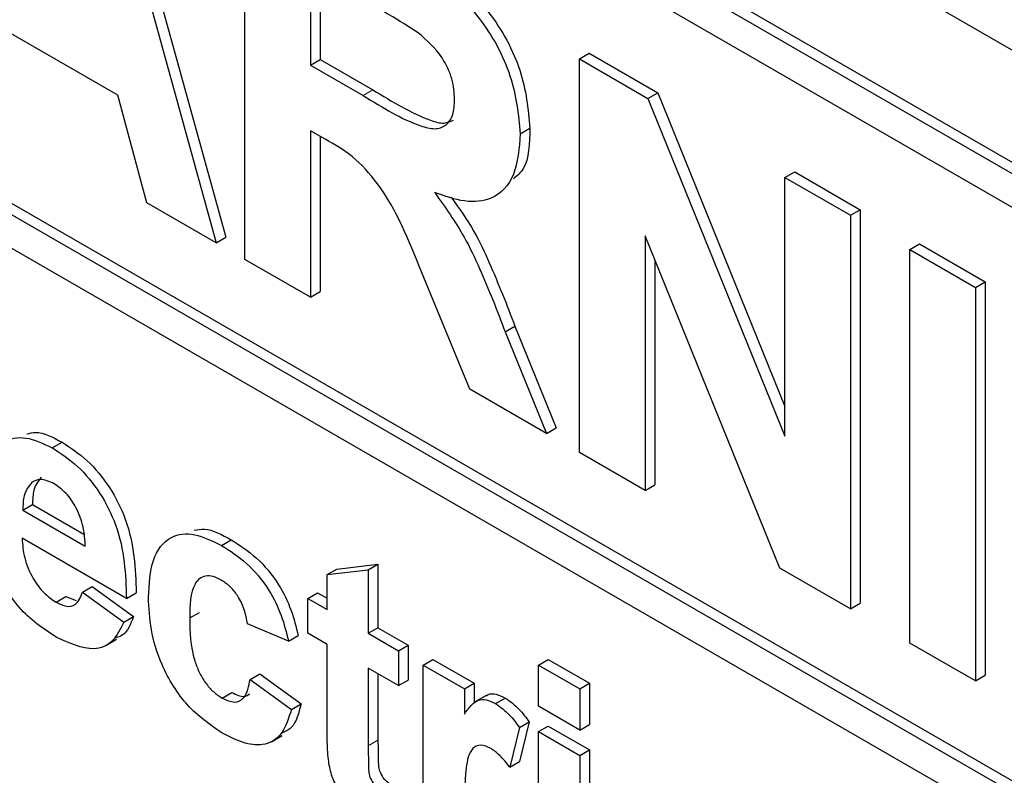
# Paper-space layout 'Blatt2' of a CAD drawing. Header units: millimetres. Extents: x 5 to 418, y 2 to 292.
# Tile 29 of 103: x 120.534 to 121.725, y 184.473 to 185.387. Entities that reach past the tile are written whole.
import ezdxf

# ---------------------------------------------------------------- set-up
doc = ezdxf.new("R2010")
doc.units = ezdxf.units.MM

psp = doc.layouts.new('Blatt2')

# ---------------------------------------------------------------- linework, layer by layer
at = {"color": 7, "linetype": 'Continuous', "lineweight": 25}
for p, q in [((117.174, 187.9833), (123.1255, 184.5476)), ((123.096, 184.4285), (117.2035, 187.8302)), ((123.0842, 184.4217), (117.1917, 187.8234)), ((123.0842, 184.3809), (118.7002, 186.9118)), ((118.712, 186.211), (123.1667, 183.6393)), ((118.7002, 186.2042), (123.1667, 183.6257)), ((123.1667, 183.5849), (118.7002, 186.1634)), ((120.6151, 185.6838), (120.7717, 185.1171)), ((120.6268, 185.6906), (120.7835, 185.1239)), ((120.8064, 185.0971), (120.8064, 185.5734)), ((120.8857, 185.4482), (120.8857, 185.3322)), ((120.8975, 185.4414), (120.8975, 185.339)), ((120.6528, 185.2956), (120.4945, 185.387)), ((121.2113, 185.3397), (121.2231, 185.3465)), ((121.2231, 185.3465), (121.3059, 185.2986)), ((120.8857, 185.3322), (120.8975, 185.339)), ((120.8975, 185.339), (120.9614, 185.3021)), ((121.2113, 184.8633), (121.2113, 185.3397)), ((121.2113, 185.3397), (121.2941, 185.2918)), ((120.8857, 185.3322), (120.9496, 185.2953)), ((120.6876, 185.1656), (120.6528, 185.2956)), ((121.2941, 185.2918), (121.3059, 185.2986)), ((121.2941, 185.2918), (121.4598, 184.8832)), ((121.3059, 185.2986), (121.4598, 184.9191)), ((120.9035, 185.2425), (120.8857, 185.2528)), ((120.8857, 185.2528), (120.8857, 185.0513)), ((121.1396, 185.2491), (121.1513, 185.2559)), ((120.8975, 185.246), (120.8975, 185.0581)), ((121.4598, 185.1962), (121.4716, 185.203)), ((121.4598, 185.1962), (121.5391, 185.1504)), ((121.4598, 184.8832), (121.4598, 185.1962)), ((121.4716, 185.203), (121.5509, 185.1572)), ((120.7717, 185.1171), (120.6876, 185.1656)), ((121.5391, 185.1504), (121.5509, 185.1572)), ((121.5509, 185.1572), (121.5509, 184.6809)), ((121.5391, 185.1504), (121.5391, 184.6741)), ((120.7717, 185.1171), (120.7835, 185.1239)), ((121.4538, 184.7233), (121.2906, 185.1257)), ((121.2906, 185.1257), (121.2906, 184.8175)), ((121.6108, 185.109), (121.6226, 185.1158)), ((121.6108, 185.109), (121.6902, 185.0632)), ((121.6108, 184.6327), (121.6108, 185.109)), ((121.6226, 185.1158), (121.702, 185.07)), ((120.8857, 185.0513), (120.8064, 185.0971)), ((121.3024, 185.0967), (121.3024, 184.8244)), ((121.0786, 184.9399), (121.0199, 185.0819)), ((121.6902, 185.0632), (121.702, 185.07)), ((121.6902, 185.0632), (121.6902, 184.5869)), ((121.702, 185.07), (121.702, 184.5937)), ((120.8857, 185.0513), (120.8975, 185.0581)), ((121.1213, 185.0095), (121.1331, 185.0164)), ((121.1331, 185.0164), (121.1831, 184.8932)), ((121.1213, 185.0095), (121.1713, 184.8864)), ((121.1713, 184.8864), (121.0786, 184.9399)), ((121.1713, 184.8864), (121.1831, 184.8932)), ((120.5734, 184.869), (120.5852, 184.8758)), ((121.2906, 184.8175), (121.2113, 184.8633)), ((121.2906, 184.8175), (121.3024, 184.8244)), ((120.5377, 184.7937), (120.5495, 184.8005)), ((120.5495, 184.8005), (120.6116, 184.7646)), ((120.5377, 184.7937), (120.6133, 184.75)), ((120.6631, 184.6867), (120.5368, 184.7596)), ((120.7781, 184.7509), (120.7899, 184.7577)), ((120.9176, 184.7223), (120.9674, 184.7281)), ((120.9557, 184.7213), (120.9674, 184.7281)), ((120.9674, 184.7281), (120.9674, 184.6513)), ((120.9058, 184.7155), (120.9176, 184.7223)), ((120.9058, 184.7155), (120.9557, 184.7213)), ((120.9058, 184.6733), (120.9058, 184.7155)), ((120.9557, 184.7213), (120.9557, 184.6445)), ((121.5391, 184.6741), (121.4538, 184.7233)), ((120.61, 184.6944), (120.6217, 184.7012)), ((120.61, 184.6944), (120.6598, 184.6579)), ((120.6217, 184.7012), (120.6716, 184.6647)), ((120.6631, 184.6867), (120.6749, 184.6935)), ((120.8825, 184.6867), (120.8943, 184.6935)), ((120.8943, 184.6935), (120.9058, 184.6869)), ((120.578, 184.6821), (120.5898, 184.6889)), ((120.5898, 184.6889), (120.6022, 184.6842)), ((120.8825, 184.6445), (120.8825, 184.6867)), ((120.8825, 184.6867), (120.9058, 184.6733)), ((121.5391, 184.6741), (121.5509, 184.6809)), ((120.7396, 184.6631), (120.7514, 184.6699)), ((120.6598, 184.6579), (120.6716, 184.6647)), ((120.8593, 184.6349), (120.8094, 184.656)), ((120.9058, 184.6311), (120.8825, 184.6445)), ((120.9557, 184.6445), (120.9674, 184.6513)), ((120.9557, 184.6445), (120.9922, 184.6234)), ((120.9674, 184.6513), (121.004, 184.6302)), ((120.638, 184.6298), (120.6512, 184.6374)), ((120.8593, 184.6349), (120.871, 184.6417)), ((121.6902, 184.5869), (121.6108, 184.6327)), ((120.9058, 184.5341), (120.9058, 184.6311)), ((120.9922, 184.6234), (121.004, 184.6302)), ((120.9922, 184.6234), (120.9922, 184.5812)), ((121.004, 184.6302), (121.004, 184.588)), ((121.0221, 184.6061), (121.0339, 184.6129)), ((121.0339, 184.6129), (121.0838, 184.5841)), ((121.1617, 184.6061), (121.1735, 184.6129)), ((121.1735, 184.6129), (121.2234, 184.5842)), ((120.9922, 184.5812), (120.9557, 184.6023)), ((120.9557, 184.6023), (120.9557, 184.5082)), ((121.0221, 184.3873), (121.0221, 184.6061)), ((121.0221, 184.6061), (121.072, 184.5773)), ((121.1617, 184.6061), (121.2116, 184.5774)), ((121.1617, 184.5562), (121.1617, 184.6061)), ((120.8127, 184.5888), (120.8245, 184.5956)), ((120.8127, 184.5888), (120.8626, 184.5524)), ((120.8245, 184.5956), (120.8744, 184.5592)), ((120.9674, 184.5955), (120.9674, 184.515)), ((120.9922, 184.5812), (121.004, 184.588)), ((121.072, 184.5773), (121.0838, 184.5841)), ((121.0838, 184.5841), (121.0838, 184.56)), ((121.2116, 184.5774), (121.2234, 184.5842)), ((121.2234, 184.5842), (121.2234, 184.5343)), ((121.6902, 184.5869), (121.702, 184.5937)), ((120.7788, 184.5662), (120.7905, 184.573)), ((121.072, 184.5773), (121.072, 184.5468)), ((121.2116, 184.5774), (121.2116, 184.5275)), ((121.0983, 184.5692), (121.0851, 184.5616)), ((121.1097, 184.5594), (121.1214, 184.5662)), ((120.8626, 184.5524), (120.8744, 184.5592)), ((121.2116, 184.5275), (121.1617, 184.5562)), ((121.1385, 184.5307), (121.1503, 184.5375)), ((121.1503, 184.5375), (121.1386, 184.4895)), ((121.1385, 184.5307), (121.1268, 184.4826)), ((121.1617, 184.5255), (121.1735, 184.5323)), ((121.1617, 184.5255), (121.2116, 184.4968)), ((121.1617, 184.3067), (121.1617, 184.5255)), ((121.1735, 184.5323), (121.2234, 184.5036)), ((121.2116, 184.5275), (121.2234, 184.5343)), ((120.8384, 184.5132), (120.8517, 184.5209)), ((121.2116, 184.4968), (121.2234, 184.5036)), ((121.2234, 184.5036), (121.2234, 184.2848)), ((121.1268, 184.4826), (121.1386, 184.4895)), ((121.2116, 184.4968), (121.2116, 184.278))]:
    psp.add_line(p, q, dxfattribs=at)
at = {"color": 7, "linetype": 'Continuous', "lineweight": 18}
for p, q in [((120.9496, 185.2953), (120.9614, 185.3021)), ((120.9557, 184.5082), (120.9674, 184.515))]:
    psp.add_line(p, q, dxfattribs=at)
at = {"color": 7, "linetype": 'Continuous', "lineweight": 25}
for points, knots in [([(120.9913, 185.4802), (121.01, 185.4691), (121.0474, 185.4469), (121.0951, 185.4079), (121.1242, 185.3626), (121.1457, 185.3138), (121.1491, 185.279), (121.1513, 185.2559)], [0, 0, 0, 0, 0.2511382, 0.5005379, 0.6257426, 0.7510544, 1, 1, 1, 1]), ([(120.9795, 185.4734), (120.9982, 185.4623), (121.0356, 185.4401), (121.0833, 185.4011), (121.1124, 185.3558), (121.1339, 185.307), (121.1373, 185.2722), (121.1396, 185.2491)], [0, 0, 0, 0, 0.2511382, 0.5005379, 0.6257426, 0.7510544, 1, 1, 1, 1]), ([(121.0162, 185.3714), (121.0044, 185.3787), (120.9834, 185.3919), (120.9624, 185.404), (120.9532, 185.4093)], [0, 0, 0, 0, 0.559921, 1, 1, 1, 1]), ([(121.0602, 185.2907), (121.0597, 185.2988), (121.0586, 185.3149), (121.0435, 185.3471), (121.0265, 185.3622), (121.0162, 185.3714)], [0, 0, 0, 0, 0.281084, 0.561281, 1, 1, 1, 1]), ([(120.9614, 185.3021), (120.9846, 185.288), (121.0136, 185.2704), (121.0472, 185.2603), (121.0552, 185.264), (121.0588, 185.2656)], [0, 0, 0, 0, 0.687726, 0.859085, 1, 1, 1, 1]), ([(120.9496, 185.2953), (120.973, 185.2809), (121.0021, 185.2629), (121.0362, 185.2537), (121.0503, 185.2582), (121.0591, 185.2711), (121.0599, 185.2842), (121.0602, 185.2907)], [0, 0, 0, 0, 0.500908, 0.625718, 0.750365, 0.875021, 1, 1, 1, 1]), ([(121.1513, 185.2559), (121.1508, 185.2372), (121.1501, 185.2106), (121.1358, 185.1982), (121.1316, 185.1946)], [0, 0, 0, 0, 0.702184, 1, 1, 1, 1]), ([(121.0199, 185.0819), (121.0051, 185.1194), (120.9844, 185.1715), (120.9369, 185.2237), (120.9147, 185.2362), (120.9035, 185.2425)], [0, 0, 0, 0, 0.560986, 0.779305, 1, 1, 1, 1]), ([(121.1396, 185.2491), (121.1382, 185.2315), (121.1355, 185.1963), (121.1086, 185.1684), (121.0728, 185.1651), (121.0484, 185.1736), (121.0361, 185.1778)], [0, 0, 0, 0, 0.279943, 0.558974, 0.779184, 1, 1, 1, 1]), ([(121.0361, 185.1778), (121.0487, 185.1602), (121.0694, 185.1312), (121.0906, 185.0862), (121.1065, 185.048), (121.1164, 185.0224), (121.1213, 185.0095)], [0, 0, 0, 0, 0.339561, 0.559573, 0.779778, 1, 1, 1, 1]), ([(121.0561, 185.1722), (121.0657, 185.1587), (121.0835, 185.1336), (121.1023, 185.093), (121.1183, 185.0548), (121.1282, 185.0292), (121.1331, 185.0164)], [0, 0, 0, 0, 0.283889, 0.522448, 0.761214, 1, 1, 1, 1]), ([(120.487, 184.8041), (120.4878, 184.8196), (120.4895, 184.8507), (120.5104, 184.878), (120.5407, 184.8844), (120.5625, 184.8741), (120.5734, 184.869)], [0, 0, 0, 0, 0.280671, 0.559803, 0.779762, 1, 1, 1, 1]), ([(120.5427, 184.8858), (120.5461, 184.8867), (120.5584, 184.8901), (120.574, 184.8818), (120.5852, 184.8758)], [0, 0, 0, 0, 0.280478, 1, 1, 1, 1]), ([(120.5852, 184.8758), (120.5955, 184.869), (120.616, 184.8556), (120.6438, 184.8221), (120.6724, 184.7644), (120.6739, 184.7227), (120.6749, 184.6935)], [0, 0, 0, 0, 0.1873745, 0.3743047, 0.5612618, 1, 1, 1, 1]), ([(120.5734, 184.869), (120.5837, 184.8622), (120.6043, 184.8488), (120.632, 184.8153), (120.6606, 184.7576), (120.6621, 184.7159), (120.6631, 184.6867)], [0, 0, 0, 0, 0.1873745, 0.3743047, 0.5612618, 1, 1, 1, 1]), ([(120.5483, 184.8268), (120.5447, 184.8222), (120.5382, 184.8138), (120.5379, 184.7998), (120.5377, 184.7937)], [0, 0, 0, 0, 0.558284, 1, 1, 1, 1]), ([(120.5757, 184.8255), (120.5698, 184.8281), (120.5592, 184.8328), (120.5516, 184.8287), (120.5483, 184.8268)], [0, 0, 0, 0, 0.558878, 1, 1, 1, 1]), ([(120.5601, 184.8336), (120.5565, 184.829), (120.55, 184.8206), (120.5496, 184.8066), (120.5495, 184.8005)], [0, 0, 0, 0, 0.558284, 1, 1, 1, 1]), ([(120.6133, 184.75), (120.6129, 184.7575), (120.612, 184.7725), (120.6036, 184.7956), (120.5905, 184.815), (120.5806, 184.822), (120.5757, 184.8255)], [0, 0, 0, 0, 0.280983, 0.560279, 0.780219, 1, 1, 1, 1]), ([(120.6897, 184.6884), (120.6906, 184.7041), (120.6923, 184.7354), (120.7134, 184.7632), (120.7451, 184.7671), (120.7671, 184.7563), (120.7781, 184.7509)], [0, 0, 0, 0, 0.280707, 0.559643, 0.779504, 1, 1, 1, 1]), ([(120.7451, 184.7692), (120.7491, 184.77), (120.7623, 184.7728), (120.7786, 184.7639), (120.7899, 184.7577)], [0, 0, 0, 0, 0.305493, 1, 1, 1, 1]), ([(120.5368, 184.7596), (120.5374, 184.7518), (120.5385, 184.7361), (120.5484, 184.7121), (120.5626, 184.6927), (120.5728, 184.6857), (120.578, 184.6821)], [0, 0, 0, 0, 0.280701, 0.559805, 0.779805, 1, 1, 1, 1]), ([(120.7781, 184.7509), (120.7884, 184.7443), (120.8089, 184.7312), (120.8351, 184.7), (120.8515, 184.6659), (120.8567, 184.6453), (120.8593, 184.6349)], [0, 0, 0, 0, 0.280457, 0.559337, 0.779383, 1, 1, 1, 1]), ([(120.7899, 184.7577), (120.8002, 184.7511), (120.8207, 184.738), (120.8469, 184.7068), (120.8633, 184.6727), (120.8684, 184.6521), (120.871, 184.6417)], [0, 0, 0, 0, 0.280457, 0.559337, 0.779383, 1, 1, 1, 1]), ([(120.5781, 184.6399), (120.5622, 184.6503), (120.5339, 184.669), (120.5142, 184.7035), (120.5056, 184.7187)], [0, 0, 0, 0, 0.560391, 1, 1, 1, 1]), ([(120.7777, 184.7089), (120.7744, 184.7105), (120.7678, 184.7139), (120.7586, 184.7144), (120.7511, 184.7111), (120.7404, 184.6978), (120.7399, 184.6785), (120.7396, 184.6631)], [0, 0, 0, 0, 0.125319, 0.250544, 0.375796, 0.501063, 1, 1, 1, 1]), ([(120.8094, 184.656), (120.8085, 184.6617), (120.8066, 184.6729), (120.7988, 184.6894), (120.7883, 184.702), (120.7812, 184.7066), (120.7777, 184.7089)], [0, 0, 0, 0, 0.280561, 0.559648, 0.7796, 1, 1, 1, 1]), ([(120.578, 184.6821), (120.5822, 184.6801), (120.5907, 184.676), (120.6038, 184.6786), (120.6076, 184.6884), (120.61, 184.6944)], [0, 0, 0, 0, 0.280682, 0.560525, 1, 1, 1, 1]), ([(120.7777, 184.5246), (120.7637, 184.5343), (120.7357, 184.5536), (120.7053, 184.603), (120.6915, 184.6496), (120.6903, 184.6755), (120.6897, 184.6884)], [0, 0, 0, 0, 0.279707, 0.558485, 0.778934, 1, 1, 1, 1]), ([(120.6598, 184.6579), (120.6558, 184.6496), (120.6479, 184.633), (120.6199, 184.6208), (120.5939, 184.6326), (120.5781, 184.6399)], [0, 0, 0, 0, 0.281013, 0.561314, 1, 1, 1, 1]), ([(120.6716, 184.6647), (120.6681, 184.6556), (120.6634, 184.6435), (120.6529, 184.6399), (120.6504, 184.6391)], [0, 0, 0, 0, 0.7533762, 1, 1, 1, 1]), ([(120.7396, 184.6631), (120.7399, 184.6462), (120.7403, 184.6251), (120.7507, 184.5975), (120.7584, 184.5844), (120.7681, 184.5732), (120.7752, 184.5686), (120.7788, 184.5662)], [0, 0, 0, 0, 0.499313, 0.62455, 0.749763, 0.874784, 1, 1, 1, 1]), ([(120.7788, 184.5662), (120.784, 184.5638), (120.7944, 184.5591), (120.8084, 184.5669), (120.8111, 184.5805), (120.8127, 184.5888)], [0, 0, 0, 0, 0.28016, 0.558978, 1, 1, 1, 1]), ([(120.7905, 184.573), (120.7959, 184.5703), (120.8045, 184.566), (120.8101, 184.57), (120.8122, 184.5714)], [0, 0, 0, 0, 0.628112, 1, 1, 1, 1]), ([(121.072, 184.5468), (121.0749, 184.5509), (121.0798, 184.5575), (121.0883, 184.5644), (121.0985, 184.5648), (121.1059, 184.5612), (121.1097, 184.5594)], [0, 0, 0, 0, 0.340514, 0.560535, 0.78019, 1, 1, 1, 1]), ([(121.0985, 184.5689), (121.0992, 184.5694), (121.1023, 184.5718), (121.1103, 184.5715), (121.1177, 184.568), (121.1214, 184.5662)], [0, 0, 0, 0, 0.119414, 0.559552, 1, 1, 1, 1]), ([(121.1214, 184.5662), (121.1273, 184.5621), (121.1378, 184.5546), (121.1464, 184.5427), (121.1503, 184.5375)], [0, 0, 0, 0, 0.559042, 1, 1, 1, 1]), ([(120.8626, 184.5524), (120.8594, 184.5419), (120.8531, 184.5209), (120.8307, 184.5074), (120.8038, 184.511), (120.7864, 184.5201), (120.7777, 184.5246)], [0, 0, 0, 0, 0.280244, 0.559157, 0.779326, 1, 1, 1, 1]), ([(120.8744, 184.5592), (120.8716, 184.548), (120.8674, 184.531), (120.8547, 184.5252), (120.8503, 184.5232)], [0, 0, 0, 0, 0.655166, 1, 1, 1, 1]), ([(121.1097, 184.5594), (121.1155, 184.5553), (121.126, 184.5478), (121.1347, 184.5359), (121.1385, 184.5307)], [0, 0, 0, 0, 0.559042, 1, 1, 1, 1]), ([(120.9074, 184.4918), (120.9068, 184.4998), (120.9057, 184.5142), (120.9058, 184.5281), (120.9058, 184.5341)], [0, 0, 0, 0, 0.559821, 1, 1, 1, 1]), ([(120.9674, 184.515), (120.9675, 184.5061), (120.9676, 184.495), (120.968, 184.4812), (120.9709, 184.4735), (120.9759, 184.4666), (120.9797, 184.464), (120.9817, 184.4627)], [0, 0, 0, 0, 0.501041, 0.626248, 0.751082, 0.875377, 1, 1, 1, 1]), ([(120.9557, 184.5082), (120.9557, 184.4993), (120.9559, 184.4882), (120.9562, 184.4744), (120.9591, 184.4667), (120.9641, 184.4598), (120.9679, 184.4572), (120.9699, 184.4559)], [0, 0, 0, 0, 0.501041, 0.626248, 0.751082, 0.875377, 1, 1, 1, 1]), ([(121.1042, 184.505), (121.0999, 184.507), (121.0912, 184.511), (121.078, 184.5042), (121.0718, 184.4728), (121.0719, 184.4432), (121.072, 184.4234)], [0, 0, 0, 0, 0.124672, 0.248774, 0.498061, 1, 1, 1, 1]), ([(121.1268, 184.4826), (121.1229, 184.4877), (121.1159, 184.4967), (121.1078, 184.5025), (121.1042, 184.505)], [0, 0, 0, 0, 0.560294, 1, 1, 1, 1]), ([(120.9554, 184.422), (120.9492, 184.4261), (120.9368, 184.4343), (120.9204, 184.4523), (120.9103, 184.4734), (120.9084, 184.4856), (120.9074, 184.4918)], [0, 0, 0, 0, 0.280585, 0.56042, 0.779437, 1, 1, 1, 1])]:
    psp.add_open_spline(points, degree=3, knots=knots, dxfattribs=at)

doc.saveas('drawing.dxf')
